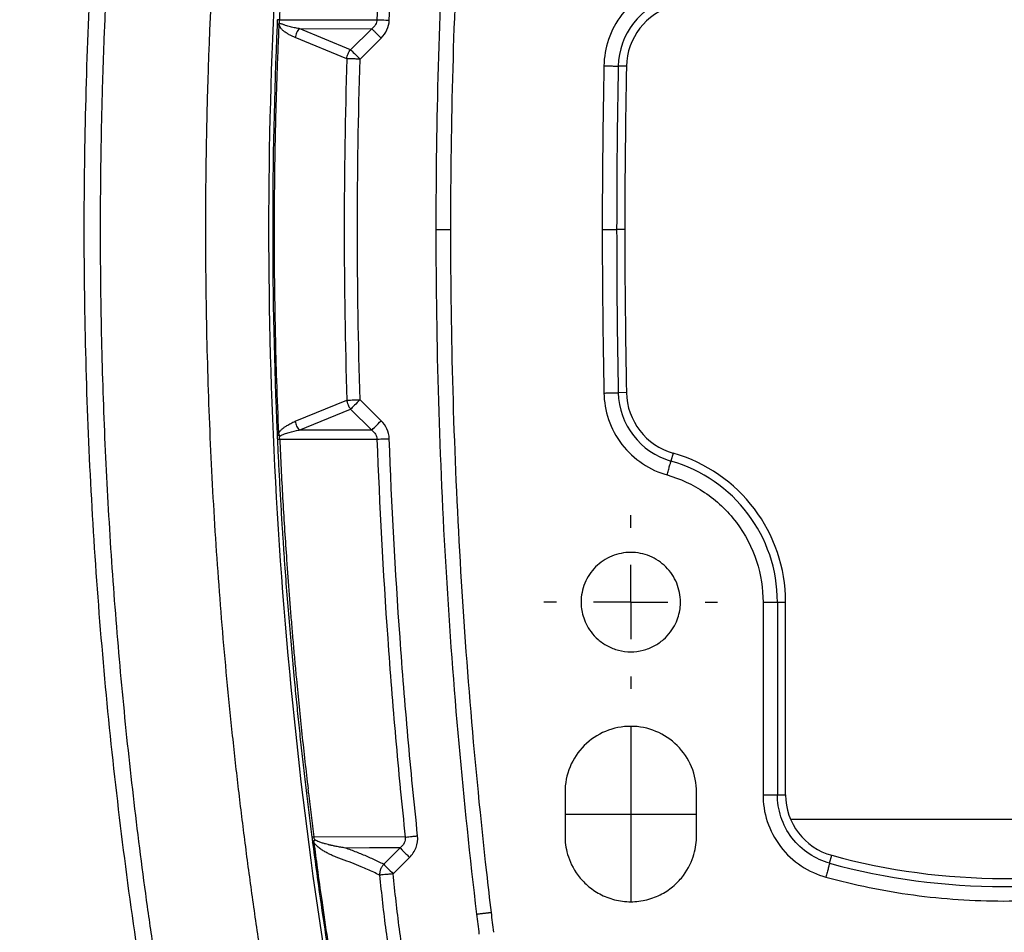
# Model space of a CAD drawing. Header units: millimetres. Extents: x 19 to 819, y 19 to 629.
# Tile 26 of 46: x 598 to 665, y 184 to 247. Entities that reach past the tile are written whole.
import ezdxf

# ---------------------------------------------------------------- set-up
doc = ezdxf.new("R2010")
doc.units = ezdxf.units.MM
doc.header["$LTSCALE"] = 3
doc.linetypes.add('CENTERX2', pattern=[20.32, 12.7, -2.54, 2.54, -2.54])
doc.layers.add('CENTER', color=40, linetype='CENTERX2')

# ---------------------------------------------------------------- blocks, each defined once
blk = doc.blocks.new('SW_CENTERMARKSYMBOL_3')
at = {"layer": 'CENTER', "color": 0}
for p, q in [((0, 5.08), (0, 5.94)), ((0, 0), (0, 2.54)), ((-5.08, 0), (-5.94, 0)), ((0, 0), (-2.54, 0)), ((0, 0), (0, -2.54)), ((0, 0), (2.54, 0)), ((5.08, 0), (5.94, 0)), ((0, -5.08), (0, -5.94))]:
    blk.add_line(p, q, dxfattribs=at)

msp = doc.modelspace()

# ---------------------------------------------------------------- linework, layer by layer
for p, q in [((615.684, 246.72), (622.34, 246.724)), ((617.015, 246.114), (621.98, 246.112)), ((620.54, 244.672), (617.015, 246.114)), ((621.98, 246.112), (620.54, 244.672)), ((620.277, 244.057), (616.753, 245.506)), ((621.183, 244.029), (622.623, 245.469)), ((639.41, 243.54), (638.851, 243.551)), ((639.298, 232.377), (638.739, 232.377)), ((639.41, 221.214), (638.851, 221.203)), ((616.753, 219.248), (620.277, 220.698)), ((622.623, 219.286), (621.183, 220.725)), ((617.015, 218.641), (620.54, 220.082)), ((620.54, 220.082), (621.98, 218.643)), ((621.98, 218.643), (617.015, 218.641)), ((615.684, 218.035), (622.34, 218.031)), ((642.608, 217.065), (642.455, 216.527)), ((615.842, 212.123), (615.842, 212.113)), ((648.754, 206.877), (648.754, 193.695)), ((649.739, 206.877), (649.739, 193.695)), ((649.739, 206.877), (650.298, 206.877)), ((650.298, 193.695), (650.298, 206.877)), ((635.205, 193.877), (635.205, 190.877)), ((644.205, 190.877), (644.205, 193.877)), ((648.754, 193.695), (649.739, 193.695)), ((649.739, 193.695), (650.298, 193.695)), ((650.635, 192.027), (679.774, 192.027)), ((624.27, 190.796), (618.032, 190.807)), ((623.919, 190.058), (622.798, 188.937)), ((623.448, 188.287), (624.569, 189.408)), ((653.309, 189.013), (653.457, 189.553))]:
    msp.add_line(p, q)
at = {"flags": 128}
for points in [[(617.661, 193.806), (617.644, 193.951), (617.627, 194.097)], [(623.919, 190.058), (621.825, 190.055), (620.18, 190.052)]]:
    msp.add_lwpolyline(points, dxfattribs=at)
for centre, radius, start, end in [((643.816, 243.452), 4.966, 105.90732, 178.8504), ((643.816, 243.452), 4.407, 105.90738, 178.85039), ((1195.213, 232.377), 556.474, 178.84941, 180), ((1195.213, 232.377), 555.915, 178.84941, 180), ((1195.213, 232.377), 556.474, 180.00001, 181.15059), ((1195.213, 232.377), 555.915, 180.00001, 181.15059), ((643.816, 221.303), 4.966, 181.15073, 254.09358), ((643.816, 221.303), 4.407, 181.15074, 254.09358), ((639.705, 206.877), 10.593, 359.9993, 74.09282), ((639.705, 206.877), 10.034, 359.99928, 74.09278), ((654.593, 193.695), 4.295, 180, 254.6603), ((665.205, 232.378), 44.407, 254.65955, 285.34057), ((665.205, 232.378), 44.967, 254.65955, 285.34057)]:
    msp.add_arc(centre, radius, start, end)
for points, knots in [([(598.106, 158.347), (597.451, 161.413), (596.834, 164.49), (595.682, 170.652), (595.147, 173.735), (593.668, 182.968), (592.844, 189.137), (591.525, 201.484), (591.03, 207.661), (590.37, 220.017), (590.205, 226.197), (590.205, 238.558), (590.37, 244.738), (591.03, 257.094), (591.525, 263.271), (592.844, 275.617), (593.668, 281.787), (595.147, 291.019), (595.682, 294.102), (596.834, 300.264), (597.451, 303.342), (598.106, 306.408)], [0.0964849, 0.0964849, 0.0964849, 0.0964849, 0.1157842, 0.1157842, 0.1350205, 0.1350205, 0.1734212, 0.1734212, 0.2117322, 0.2117322, 0.25, 0.25, 0.2882678, 0.2882678, 0.3265789, 0.3265789, 0.3649795, 0.3649795, 0.3842158, 0.3842158, 0.4035151, 0.4035151, 0.4035151, 0.4035151]), ([(600.552, 158.869), (599.902, 161.915), (599.29, 164.971), (598.146, 171.091), (597.614, 174.153), (596.146, 183.321), (595.327, 189.447), (594.018, 201.706), (593.526, 207.838), (592.871, 220.106), (592.707, 226.241), (592.707, 238.513), (592.871, 244.649), (593.526, 256.916), (594.018, 263.049), (595.327, 275.308), (596.146, 281.434), (597.614, 290.602), (598.146, 293.664), (599.29, 299.783), (599.902, 302.84), (600.552, 305.885)], [0.0964849, 0.0964849, 0.0964849, 0.0964849, 0.1157842, 0.1157842, 0.1350205, 0.1350205, 0.1734212, 0.1734212, 0.2117322, 0.2117322, 0.25, 0.25, 0.2882678, 0.2882678, 0.3265789, 0.3265789, 0.3649795, 0.3649795, 0.3842158, 0.3842158, 0.4035151, 0.4035151, 0.4035151, 0.4035151]), ([(609.947, 160.876), (609.314, 163.841), (608.717, 166.818), (607.604, 172.775), (607.087, 175.754), (605.657, 184.676), (604.861, 190.636), (603.588, 202.558), (603.11, 208.521), (602.473, 220.448), (602.313, 226.413), (602.313, 238.342), (602.473, 244.307), (603.11, 256.234), (603.588, 262.196), (604.861, 274.119), (605.657, 280.079), (607.087, 289), (607.604, 291.98), (608.717, 297.937), (609.314, 300.913), (609.947, 303.879)], [0.0964849, 0.0964849, 0.0964849, 0.0964849, 0.1157842, 0.1157842, 0.1350205, 0.1350205, 0.1734212, 0.1734212, 0.2117322, 0.2117322, 0.25, 0.25, 0.2882678, 0.2882678, 0.3265789, 0.3265789, 0.3649795, 0.3649795, 0.3842158, 0.3842158, 0.4035151, 0.4035151, 0.4035151, 0.4035151]), ([(611.014, 303.651), (610.888, 303.057), (610.637, 301.871), (610.271, 300.089), (609.914, 298.308), (609.567, 296.527), (609.229, 294.745), (608.901, 292.964), (608.583, 291.183), (608.273, 289.401), (607.974, 287.62), (607.684, 285.838), (607.403, 284.057), (607.132, 282.275), (606.87, 280.494), (606.618, 278.712), (606.376, 276.93), (606.143, 275.149), (605.919, 273.367), (605.705, 271.585), (605.501, 269.803), (605.306, 268.022), (605.12, 266.24), (604.944, 264.458), (604.778, 262.676), (604.621, 260.894), (604.473, 259.112), (604.335, 257.33), (604.207, 255.548), (604.088, 253.766), (603.979, 251.983), (603.879, 250.201), (603.789, 248.419), (603.708, 246.637), (603.636, 244.854), (603.574, 243.072), (603.522, 241.29), (603.479, 239.507), (603.446, 237.725), (603.422, 235.942), (603.408, 234.16), (603.402, 231.783), (603.417, 228.812), (603.475, 225.247), (603.57, 221.682), (603.703, 218.118), (603.874, 214.553), (604.083, 210.989), (604.331, 207.424), (604.616, 203.86), (604.94, 200.296), (605.301, 196.732), (605.701, 193.168), (606.138, 189.605), (606.614, 186.041), (607.127, 182.478), (607.679, 178.914), (608.269, 175.351), (608.897, 171.788), (609.563, 168.226), (610.265, 164.662), (610.764, 162.291), (611.014, 161.104)], [0, 0, 0, 0, 0.012674, 0.025336, 0.037984, 0.050619, 0.063243, 0.075854, 0.088454, 0.101043, 0.113621, 0.126188, 0.138745, 0.151292, 0.163829, 0.176358, 0.188877, 0.201388, 0.213891, 0.226386, 0.238873, 0.251353, 0.263827, 0.276294, 0.288755, 0.30121, 0.31366, 0.326105, 0.338545, 0.350981, 0.363413, 0.375841, 0.388266, 0.400688, 0.413107, 0.425525, 0.43794, 0.450354, 0.462766, 0.475178, 0.48759, 0.500001, 0.524823, 0.549646, 0.574475, 0.599311, 0.624157, 0.649017, 0.673893, 0.698787, 0.723703, 0.748644, 0.773611, 0.798609, 0.82364, 0.848706, 0.87381, 0.898955, 0.924144, 0.949379, 0.974664, 1, 1, 1, 1]), ([(618.055, 302.147), (617.932, 301.565), (617.686, 300.404), (617.328, 298.66), (616.978, 296.916), (616.638, 295.172), (616.308, 293.427), (615.987, 291.683), (615.675, 289.939), (615.372, 288.195), (615.078, 286.451), (614.794, 284.707), (614.52, 282.963), (614.254, 281.219), (613.998, 279.475), (613.751, 277.731), (613.514, 275.986), (613.286, 274.242), (613.067, 272.498), (612.857, 270.754), (612.657, 269.01), (612.466, 267.265), (612.284, 265.521), (612.112, 263.777), (611.949, 262.033), (611.795, 260.288), (611.651, 258.544), (611.516, 256.8), (611.39, 255.055), (611.274, 253.311), (611.167, 251.567), (611.069, 249.822), (610.98, 248.078), (610.901, 246.333), (610.831, 244.589), (610.771, 242.845), (610.72, 241.1), (610.678, 239.356), (610.645, 237.611), (610.622, 235.867), (610.608, 234.122), (610.602, 231.735), (610.619, 228.705), (610.68, 225.032), (610.784, 221.359), (610.928, 217.687), (611.114, 214.014), (611.341, 210.342), (611.609, 206.669), (611.919, 202.997), (612.27, 199.324), (612.662, 195.652), (613.096, 191.98), (613.57, 188.308), (614.086, 184.635), (614.644, 180.963), (615.242, 177.291), (615.882, 173.619), (616.564, 169.948), (617.284, 166.275), (617.798, 163.831), (618.055, 162.608)], [0, 0, 0, 0, 0.012677, 0.025341, 0.037992, 0.05063, 0.063256, 0.075869, 0.088471, 0.101062, 0.113641, 0.12621, 0.138768, 0.151317, 0.163855, 0.176384, 0.188905, 0.201416, 0.213919, 0.226415, 0.238902, 0.251383, 0.263856, 0.276323, 0.288783, 0.301238, 0.313687, 0.326131, 0.33857, 0.351005, 0.363436, 0.375862, 0.388286, 0.400706, 0.413123, 0.425538, 0.437951, 0.450363, 0.462773, 0.475182, 0.487591, 0.499999, 0.526122, 0.552247, 0.578379, 0.604521, 0.630675, 0.656845, 0.683034, 0.709247, 0.735485, 0.761752, 0.788052, 0.814387, 0.840761, 0.867177, 0.893639, 0.920148, 0.94671, 0.973326, 1, 1, 1, 1]), ([(622.294, 301.302), (619.875, 289.987), (618.028, 278.549), (615.555, 255.554), (614.929, 243.995), (614.924, 220.878), (615.546, 209.32), (618.011, 186.323), (619.854, 174.885), (622.269, 163.569)], [0, 0, 0, 0, 0.25, 0.25, 0.5, 0.5, 0.75, 0.75, 1, 1, 1, 1]), ([(665.149, 293.722), (661.42, 293.713), (657.712, 293.371), (652.183, 292.35), (650.346, 291.925), (647.599, 291.148), (646.686, 290.866), (645.323, 290.411), (644.87, 290.252), (644.191, 290.008), (643.965, 289.925), (643.622, 289.825), (643.506, 289.796), (643.274, 289.755), (643.156, 289.741), (642.801, 289.717), (642.562, 289.719), (642.083, 289.718), (641.844, 289.718), (641.126, 289.718), (640.648, 289.718), (639.93, 289.718), (639.691, 289.718), (639.212, 289.719), (638.973, 289.721), (638.495, 289.717), (638.257, 289.71), (637.784, 289.675), (637.549, 289.649), (636.848, 289.543), (636.388, 289.437), (635.496, 289.162), (635.063, 288.991), (634.219, 288.583), (633.808, 288.344), (633.036, 287.815), (632.672, 287.524), (632.16, 287.046), (631.995, 286.879), (631.676, 286.533), (631.522, 286.352), (631.085, 285.799), (630.824, 285.413), (630.361, 284.603), (630.159, 284.178), (629.819, 283.297), (629.685, 282.85), (629.534, 282.171), (629.493, 281.942), (629.428, 281.483), (629.4, 281.252), (629.315, 280.561), (629.258, 280.1), (629.092, 278.716), (628.984, 277.793), (628.043, 269.484), (627.415, 262.073), (626.578, 247.237), (626.369, 239.811), (626.369, 232.377)], [0, 0, 0, 0, 0.125, 0.125, 0.1875, 0.1875, 0.21875, 0.21875, 0.234375, 0.234375, 0.242187, 0.242187, 0.246094, 0.246094, 0.25, 0.25, 0.257812, 0.257812, 0.265625, 0.265625, 0.28125, 0.28125, 0.289062, 0.289062, 0.296875, 0.296875, 0.304687, 0.304687, 0.3125, 0.3125, 0.328125, 0.328125, 0.34375, 0.34375, 0.359375, 0.359375, 0.375, 0.375, 0.382813, 0.382813, 0.390625, 0.390625, 0.40625, 0.40625, 0.421875, 0.421875, 0.4375, 0.4375, 0.445313, 0.445313, 0.453125, 0.453125, 0.46875, 0.46875, 0.5, 0.5, 0.75, 0.75, 1, 1, 1, 1]), ([(665.151, 292.722), (661.513, 292.713), (657.913, 292.382), (652.57, 291.409), (650.796, 291.004), (648.164, 290.272), (647.291, 290.007), (645.988, 289.58), (645.555, 289.433), (644.907, 289.204), (644.692, 289.125), (644.259, 288.973), (644.042, 288.901), (643.601, 288.791), (643.376, 288.756), (642.918, 288.721), (642.685, 288.719), (641.987, 288.718), (641.521, 288.719), (640.589, 288.718), (640.123, 288.718), (639.425, 288.718), (639.192, 288.719), (638.726, 288.72), (638.493, 288.718), (638.028, 288.694), (637.797, 288.671), (637.334, 288.607), (637.102, 288.565), (636.416, 288.41), (635.972, 288.271), (635.328, 288.007), (635.117, 287.91), (634.701, 287.697), (634.496, 287.581), (633.899, 287.209), (633.526, 286.931), (632.83, 286.317), (632.506, 285.977), (631.917, 285.246), (631.657, 284.86), (631.315, 284.253), (631.21, 284.046), (631.017, 283.621), (630.928, 283.402), (630.692, 282.739), (630.573, 282.292), (630.453, 281.613), (630.425, 281.385), (630.368, 280.929), (630.34, 280.701), (630.256, 280.018), (630.201, 279.561), (630.037, 278.193), (629.932, 277.28), (629.419, 272.714), (629.06, 269.054), (628.445, 261.732), (628.189, 258.069), (627.574, 247.071), (627.369, 239.729), (627.369, 232.377)], [0, 0, 0, 0, 0.125, 0.125, 0.1875, 0.1875, 0.21875, 0.21875, 0.234375, 0.234375, 0.242188, 0.242188, 0.25, 0.25, 0.257813, 0.257813, 0.265625, 0.265625, 0.28125, 0.28125, 0.296875, 0.296875, 0.304688, 0.304688, 0.3125, 0.3125, 0.320313, 0.320313, 0.328125, 0.328125, 0.34375, 0.34375, 0.351563, 0.351563, 0.359375, 0.359375, 0.375, 0.375, 0.390625, 0.390625, 0.40625, 0.40625, 0.414063, 0.414063, 0.421875, 0.421875, 0.4375, 0.4375, 0.445313, 0.445313, 0.453125, 0.453125, 0.46875, 0.46875, 0.5, 0.5, 0.625, 0.625, 0.75, 0.75, 1, 1, 1, 1]), ([(623.179, 246.693), (623.346, 251.232), (623.593, 255.768), (623.917, 260.298), (624.079, 262.564), (624.26, 264.828), (624.461, 267.09), (624.561, 268.221), (624.666, 269.352), (624.777, 270.482), (624.888, 271.612), (625.005, 272.742), (625.122, 273.871)], [0, 0, 0, 0, 13.642255, 13.642255, 13.642255, 20.463383, 20.463383, 20.463383, 23.873947, 23.873947, 23.873947, 27.28451, 27.28451, 27.28451, 27.28451]), ([(623.937, 270.66), (623.934, 270.628), (623.931, 270.597), (623.928, 270.565), (623.817, 269.432), (623.713, 268.299), (623.613, 267.165), (623.414, 264.898), (623.234, 262.629), (623.073, 260.359), (622.751, 255.818), (622.506, 251.272), (622.34, 246.724)], [3.315069, 3.315069, 3.315069, 3.315069, 3.410564, 3.410564, 3.410564, 6.821128, 6.821128, 6.821128, 13.642255, 13.642255, 13.642255, 27.28451, 27.28451, 27.28451, 27.28451]), ([(615.684, 246.72), (615.708, 247.254), (615.758, 248.325), (615.841, 249.932), (615.932, 251.54), (616.031, 253.144), (616.103, 254.211), (616.139, 254.744)], [0, 0, 0, 0, 0.199562, 0.400046, 0.600792, 0.800764, 1, 1, 1, 1]), ([(642.185, 249.175), (641.618, 249.013), (641.046, 248.757), (639.987, 248.052), (639.501, 247.602), (638.703, 246.567), (638.392, 245.983), (637.98, 244.779), (637.878, 244.161), (637.866, 243.571)], [0, 0, 0, 0, 0.25, 0.25, 0.5, 0.5, 0.75, 0.75, 1, 1, 1, 1]), ([(615.684, 246.72), (615.668, 246.721), (615.635, 246.722), (615.595, 246.724), (615.564, 246.726), (615.542, 246.727), (615.528, 246.727), (615.526, 246.727), (615.525, 246.727)], [0, 0, 0, 0, 0.166396, 0.333205, 0.500184, 0.667175, 0.833942, 1, 1, 1, 1]), ([(615.637, 246.428), (615.642, 246.448), (615.651, 246.482), (615.666, 246.542), (615.677, 246.598), (615.681, 246.661), (615.683, 246.699), (615.684, 246.72)], [0, 0, 0, 0, 0.208639, 0.357624, 0.621118, 0.785371, 1, 1, 1, 1]), ([(622.34, 246.724), (622.335, 246.609), (622.298, 246.496), (622.236, 246.392), (622.174, 246.288), (622.086, 246.193), (621.98, 246.112)], [0, 0, 0, 0, 0.516118, 0.516118, 0.516118, 1.032235, 1.032235, 1.032235, 1.032235]), ([(622.34, 246.724), (622.383, 246.722), (622.437, 246.72), (622.498, 246.718), (622.559, 246.716), (622.629, 246.713), (622.704, 246.71), (622.779, 246.708), (622.86, 246.705), (622.941, 246.702), (622.982, 246.7), (623.023, 246.699), (623.064, 246.697), (623.084, 246.696), (623.105, 246.696), (623.125, 246.695), (623.143, 246.694), (623.161, 246.693), (623.179, 246.693)], [0, 0, 0, 0, 0.279604, 0.279604, 0.279604, 0.559208, 0.559208, 0.559208, 0.838813, 0.838813, 0.838813, 0.978615, 0.978615, 0.978615, 1.048516, 1.048516, 1.048516, 1.111275, 1.111275, 1.111275, 1.111275]), ([(622.623, 245.469), (622.787, 245.632), (622.922, 245.822), (623.018, 246.03), (623.115, 246.238), (623.171, 246.463), (623.179, 246.693)], [0, 0, 0, 0, 0.516118, 0.516118, 0.516118, 1.032235, 1.032235, 1.032235, 1.032235]), ([(615.633, 246.428), (615.607, 245.851), (615.554, 244.666), (615.486, 242.842), (615.425, 240.928), (615.375, 238.922), (615.336, 236.825), (615.31, 234.638), (615.301, 232.481), (615.306, 230.255), (615.329, 227.856), (615.379, 225.063), (615.463, 221.876), (615.553, 219.62), (615.601, 218.427)], [0, 0, 0, 0, 0.0619074, 0.1270536, 0.195439, 0.267064, 0.3419292, 0.4200343, 0.5013736, 0.5728821, 0.6585083, 0.7582408, 0.8720727, 1, 1, 1, 1]), ([(615.633, 246.428), (615.62, 246.419), (615.595, 246.399), (615.56, 246.375), (615.531, 246.353), (615.511, 246.336), (615.508, 246.333), (615.507, 246.332)], [0, 0, 0, 0, 0.174533, 0.3563, 0.545964, 0.783863, 1, 1, 1, 1]), ([(616.753, 245.506), (616.681, 245.537), (616.544, 245.595), (616.348, 245.693), (616.159, 245.801), (615.986, 245.919), (615.851, 246.038), (615.764, 246.145), (615.709, 246.232), (615.665, 246.323), (615.643, 246.395), (615.633, 246.428)], [0, 0, 0, 0, 0.178481, 0.343165, 0.494179, 0.660504, 0.789538, 0.851218, 0.906318, 0.955573, 1, 1, 1, 1]), ([(617.015, 246.114), (616.901, 246.135), (616.673, 246.178), (616.334, 246.259), (616.083, 246.335), (615.919, 246.4), (615.828, 246.428), (615.732, 246.442), (615.668, 246.432), (615.639, 246.427)], [0, 0, 0, 0, 0.250817, 0.499882, 0.745936, 0.806609, 0.868014, 0.940808, 1, 1, 1, 1]), ([(617.015, 246.114), (616.98, 246.073), (616.948, 246.029), (616.918, 245.983), (616.888, 245.935), (616.861, 245.884), (616.839, 245.832), (616.816, 245.78), (616.797, 245.726), (616.783, 245.671), (616.768, 245.616), (616.758, 245.561), (616.753, 245.506)], [0, 0, 0, 0, 0.1732723, 0.1732723, 0.1732723, 0.3507785, 0.3507785, 0.3507785, 0.5282847, 0.5282847, 0.5282847, 0.7057909, 0.7057909, 0.7057909, 0.7057909]), ([(621.98, 246.112), (622.006, 246.085), (622.042, 246.049), (622.087, 246.005), (622.131, 245.96), (622.184, 245.907), (622.243, 245.849), (622.301, 245.79), (622.366, 245.726), (622.431, 245.66), (622.464, 245.627), (622.497, 245.594), (622.53, 245.561), (622.546, 245.545), (622.563, 245.529), (622.579, 245.512), (622.594, 245.498), (622.608, 245.483), (622.623, 245.469)], [0, 0, 0, 0, 0.293749, 0.293749, 0.293749, 0.587498, 0.587498, 0.587498, 0.881246, 0.881246, 0.881246, 1.028121, 1.028121, 1.028121, 1.101558, 1.101558, 1.101558, 1.167846, 1.167846, 1.167846, 1.167846]), ([(620.277, 244.057), (620.282, 244.112), (620.292, 244.168), (620.306, 244.223), (620.32, 244.279), (620.339, 244.334), (620.362, 244.387), (620.385, 244.44), (620.412, 244.491), (620.442, 244.54), (620.472, 244.587), (620.505, 244.631), (620.54, 244.672)], [0, 0, 0, 0, 0.1775062, 0.1775062, 0.1775062, 0.3550124, 0.3550124, 0.3550124, 0.5325186, 0.5325186, 0.5325186, 0.705791, 0.705791, 0.705791, 0.705791]), ([(620.54, 244.672), (620.596, 244.616), (620.688, 244.525), (620.914, 244.298), (621.049, 244.164), (621.183, 244.029)], [0, 0, 0, 0, 0.5, 0.5, 1, 1, 1, 1]), ([(620.277, 244.057), (620.159, 240.164), (620.1, 236.271), (620.1, 232.377), (620.1, 228.484), (620.159, 224.591), (620.277, 220.698)], [0, 0, 0, 0, 11.66961, 11.66961, 11.66961, 23.33922, 23.33922, 23.33922, 23.33922]), ([(621.183, 244.029), (621.163, 244.03), (621.143, 244.03), (621.123, 244.031), (621.1, 244.032), (621.077, 244.032), (621.053, 244.033), (621.007, 244.034), (620.961, 244.036), (620.915, 244.037), (620.822, 244.04), (620.732, 244.043), (620.649, 244.045), (620.566, 244.048), (620.491, 244.05), (620.429, 244.052), (620.366, 244.054), (620.315, 244.055), (620.277, 244.057)], [0, 0, 0, 0, 0.071333, 0.071333, 0.071333, 0.15144, 0.15144, 0.15144, 0.311652, 0.311652, 0.311652, 0.632078, 0.632078, 0.632078, 0.952503, 0.952503, 0.952503, 1.272929, 1.272929, 1.272929, 1.272929]), ([(621.183, 220.725), (621.065, 224.609), (621.005, 228.493), (621.005, 232.377), (621.005, 236.261), (621.065, 240.145), (621.183, 244.029)], [0, 0, 0, 0, 11.66961, 11.66961, 11.66961, 23.33922, 23.33922, 23.33922, 23.33922]), ([(637.866, 243.571), (637.973, 243.569), (638.087, 243.567), (638.309, 243.562), (638.416, 243.56), (638.602, 243.556), (638.68, 243.555), (638.795, 243.553), (638.832, 243.552), (638.851, 243.551)], [0, 0, 0, 0, 0.25, 0.25, 0.5, 0.5, 0.75, 0.75, 1, 1, 1, 1]), ([(626.369, 232.377), (626.369, 224.548), (626.601, 216.728), (627.529, 201.107), (628.226, 193.304), (629.153, 185.53)], [0, 0, 0, 0, 0.5, 0.5, 1, 1, 1, 1]), ([(626.369, 232.377), (626.487, 232.377), (626.614, 232.377), (626.86, 232.377), (626.978, 232.377), (627.174, 232.377), (627.25, 232.377), (627.347, 232.377), (627.369, 232.377), (627.369, 232.377)], [0, 0, 0, 0, 0.25, 0.25, 0.5, 0.5, 0.75, 0.75, 1, 1, 1, 1]), ([(627.369, 232.377), (627.369, 225.025), (627.574, 217.684), (628.189, 206.686), (628.445, 203.022), (629.06, 195.701), (629.419, 192.041), (629.932, 187.475), (630.037, 186.562), (630.146, 185.649), (630.146, 185.649), (630.146, 185.648)], [0, 0, 0, 0, 0.25, 0.25, 0.375, 0.375, 0.5, 0.5, 0.53125, 0.53125, 0.5312613, 0.5312613, 0.5312613, 0.5312613]), ([(637.754, 232.377), (637.861, 232.377), (637.975, 232.377), (638.196, 232.377), (638.304, 232.377), (638.489, 232.377), (638.568, 232.377), (638.683, 232.377), (638.72, 232.377), (638.739, 232.377)], [0, 0, 0, 0, 0.25, 0.25, 0.5, 0.5, 0.75, 0.75, 1, 1, 1, 1]), ([(637.866, 221.183), (637.973, 221.186), (638.087, 221.188), (638.309, 221.192), (638.416, 221.195), (638.602, 221.198), (638.68, 221.2), (638.795, 221.202), (638.832, 221.203), (638.851, 221.203)], [0, 0, 0, 0, 0.25, 0.25, 0.5, 0.5, 0.75, 0.75, 1, 1, 1, 1]), ([(637.866, 221.183), (637.878, 220.594), (637.98, 219.976), (638.392, 218.772), (638.703, 218.188), (639.501, 217.152), (639.987, 216.703), (641.046, 215.997), (641.618, 215.741), (642.185, 215.58)], [0, 0, 0, 0, 0.25, 0.25, 0.5, 0.5, 0.75, 0.75, 1, 1, 1, 1]), ([(620.277, 220.698), (620.315, 220.699), (620.366, 220.701), (620.429, 220.703), (620.491, 220.705), (620.566, 220.707), (620.649, 220.709), (620.732, 220.712), (620.822, 220.715), (620.915, 220.717), (620.961, 220.719), (621.007, 220.72), (621.053, 220.722), (621.077, 220.722), (621.1, 220.723), (621.123, 220.724), (621.143, 220.724), (621.163, 220.725), (621.183, 220.725)], [0, 0, 0, 0, 0.320426, 0.320426, 0.320426, 0.640851, 0.640851, 0.640851, 0.961277, 0.961277, 0.961277, 1.121489, 1.121489, 1.121489, 1.201596, 1.201596, 1.201596, 1.272929, 1.272929, 1.272929, 1.272929]), ([(620.277, 220.698), (620.279, 220.681), (620.285, 220.625), (620.301, 220.546), (620.328, 220.454), (620.365, 220.355), (620.431, 220.223), (620.5, 220.134), (620.54, 220.082)], [0, 0, 0, 0, 0.0776084, 0.2482712, 0.3551304, 0.500235, 0.7104305, 1, 1, 1, 1]), ([(621.183, 220.725), (621.049, 220.591), (620.914, 220.457), (620.688, 220.23), (620.596, 220.138), (620.54, 220.082)], [0, 0, 0, 0, 0.5, 0.5, 1, 1, 1, 1]), ([(615.601, 218.427), (615.614, 218.448), (615.641, 218.491), (615.686, 218.551), (615.737, 218.611), (615.794, 218.67), (615.856, 218.728), (615.924, 218.786), (615.998, 218.843), (616.078, 218.899), (616.224, 218.993), (616.449, 219.117), (616.647, 219.203), (616.753, 219.248)], [0, 0, 0, 0, 0.039454, 0.082818, 0.130228, 0.181791, 0.237589, 0.297689, 0.362142, 0.430992, 0.504273, 0.736761, 1, 1, 1, 1]), ([(616.753, 219.248), (616.758, 219.194), (616.768, 219.138), (616.783, 219.084), (616.797, 219.029), (616.816, 218.975), (616.839, 218.922), (616.861, 218.87), (616.888, 218.82), (616.918, 218.772), (616.948, 218.725), (616.98, 218.682), (617.015, 218.641)], [-0.0000014, -0.0000014, -0.0000014, -0.0000014, 0.1775048, 0.1775048, 0.1775048, 0.3550109, 0.3550109, 0.3550109, 0.532517, 0.532517, 0.532517, 0.7057896, 0.7057896, 0.7057896, 0.7057896]), ([(621.98, 218.643), (622.036, 218.699), (622.127, 218.791), (622.354, 219.017), (622.488, 219.151), (622.623, 219.286)], [0, 0, 0, 0, 0.5, 0.5, 1, 1, 1, 1]), ([(623.179, 218.062), (623.172, 218.294), (623.114, 218.52), (623.017, 218.727), (622.921, 218.935), (622.785, 219.125), (622.623, 219.286)], [0, 0, 0, 0, 0.516124, 0.516124, 0.516124, 1.032248, 1.032248, 1.032248, 1.032248]), ([(615.507, 218.423), (615.507, 218.419), (615.508, 218.41), (615.511, 218.393), (615.523, 218.362), (615.551, 218.323), (615.605, 218.275), (615.659, 218.248), (615.69, 218.232)], [0, 0, 0, 0, 0.051534, 0.123869, 0.248754, 0.50012, 0.710112, 1, 1, 1, 1]), ([(615.69, 218.232), (615.787, 218.3), (616.002, 218.395), (616.444, 218.53), (616.786, 218.6), (617.015, 218.641)], [0, 0, 0, 0, 0.25, 0.5, 1, 1, 1, 1]), ([(621.98, 218.643), (622.085, 218.562), (622.173, 218.467), (622.235, 218.364), (622.298, 218.26), (622.335, 218.147), (622.34, 218.031)], [0, 0, 0, 0, 0.516124, 0.516124, 0.516124, 1.032248, 1.032248, 1.032248, 1.032248]), ([(615.525, 218.027), (615.526, 218.027), (615.528, 218.027), (615.542, 218.028), (615.564, 218.029), (615.595, 218.031), (615.635, 218.032), (615.668, 218.034), (615.684, 218.035)], [0, 0, 0, 0, 0.166097, 0.332873, 0.499834, 0.666776, 0.833579, 1, 1, 1, 1]), ([(615.525, 218.027), (615.547, 217.535), (615.592, 216.55), (615.669, 215.074), (615.751, 213.598), (615.811, 212.615), (615.842, 212.123)], [0, 0, 0, 0, 0.25006, 0.500076, 0.750054, 1, 1, 1, 1]), ([(615.684, 218.035), (615.715, 217.365), (615.777, 216.027), (615.886, 214.021), (616.005, 212.015), (616.094, 210.679), (616.139, 210.011)], [0, 0, 0, 0, 0.250071, 0.50009, 0.750063, 1, 1, 1, 1]), ([(622.34, 218.031), (622.383, 218.033), (622.437, 218.034), (622.498, 218.037), (622.559, 218.039), (622.629, 218.042), (622.704, 218.044), (622.779, 218.047), (622.86, 218.05), (622.941, 218.053), (622.982, 218.055), (623.023, 218.056), (623.064, 218.058), (623.084, 218.058), (623.105, 218.059), (623.125, 218.06), (623.143, 218.061), (623.161, 218.061), (623.179, 218.062)], [0, 0, 0, 0, 0.293876, 0.293876, 0.293876, 0.587752, 0.587752, 0.587752, 0.881629, 0.881629, 0.881629, 1.028567, 1.028567, 1.028567, 1.102036, 1.102036, 1.102036, 1.16806, 1.16806, 1.16806, 1.16806]), ([(622.34, 218.031), (622.506, 213.482), (622.751, 208.936), (623.073, 204.395), (623.234, 202.125), (623.414, 199.856), (623.613, 197.589), (623.713, 196.456), (623.817, 195.323), (623.928, 194.19), (623.931, 194.158), (623.934, 194.126), (623.937, 194.095)], [0, 0, 0, 0, 13.642255, 13.642255, 13.642255, 20.463383, 20.463383, 20.463383, 23.873947, 23.873947, 23.873947, 23.969371, 23.969371, 23.969371, 23.969371]), ([(625.122, 190.883), (625.005, 192.013), (624.888, 193.142), (624.777, 194.273), (624.666, 195.403), (624.561, 196.533), (624.461, 197.664), (624.26, 199.926), (624.079, 202.19), (623.917, 204.456), (623.593, 208.986), (623.346, 213.523), (623.179, 218.062)], [0, 0, 0, 0, 3.410564, 3.410564, 3.410564, 6.821128, 6.821128, 6.821128, 13.642255, 13.642255, 13.642255, 27.28451, 27.28451, 27.28451, 27.28451]), ([(642.185, 215.58), (642.214, 215.683), (642.246, 215.792), (642.306, 216.005), (642.336, 216.108), (642.387, 216.287), (642.408, 216.362), (642.44, 216.473), (642.45, 216.509), (642.455, 216.527)], [0, 0, 0, 0, 0.25, 0.25, 0.5, 0.5, 0.75, 0.75, 1, 1, 1, 1]), ([(642.185, 215.58), (643.059, 215.331), (643.941, 214.934), (645.572, 213.836), (646.318, 213.136), (647.536, 211.522), (648.005, 210.612), (648.614, 208.743), (648.754, 207.786), (648.754, 206.877)], [0, 0, 0, 0, 0.25, 0.25, 0.5, 0.5, 0.75, 0.75, 1, 1, 1, 1]), ([(615.842, 212.113), (615.865, 211.761), (615.91, 211.056), (615.958, 210.352), (615.982, 210)], [0, 0, 0, 0, 0.500014, 1, 1, 1, 1]), ([(643.105, 206.877), (643.105, 207.322), (643.016, 207.767), (642.676, 208.59), (642.424, 208.967), (641.794, 209.596), (641.417, 209.848), (640.595, 210.189), (640.15, 210.277), (639.26, 210.277), (638.815, 210.189), (637.993, 209.848), (637.615, 209.596), (636.986, 208.967), (636.734, 208.59), (636.393, 207.767), (636.305, 207.322), (636.305, 206.877)], [0, 0, 0, 0, 0.125, 0.125, 0.25, 0.25, 0.375, 0.375, 0.5, 0.5, 0.625, 0.625, 0.75, 0.75, 0.875, 0.875, 1, 1, 1, 1]), ([(615.982, 210), (616.032, 209.298), (616.132, 207.895), (616.3, 205.792), (616.479, 203.69), (616.611, 202.289), (616.676, 201.589)], [0, 0, 0, 0, 0.250021, 0.500021, 0.750011, 1, 1, 1, 1]), ([(616.139, 210.011), (616.167, 209.61), (616.223, 208.809), (616.313, 207.607), (616.407, 206.406), (616.505, 205.205), (616.609, 204.004), (616.715, 202.804), (616.79, 202.004), (616.828, 201.604)], [0, 0, 0, 0, 0.142873, 0.285736, 0.428594, 0.571448, 0.714299, 0.857149, 1, 1, 1, 1]), ([(636.305, 206.877), (636.305, 206.594), (636.339, 206.273), (636.542, 205.577), (636.713, 205.2), (637.121, 204.656), (637.282, 204.479), (637.656, 204.152), (637.87, 204.003), (638.34, 203.752), (638.598, 203.651), (639.138, 203.513), (639.421, 203.477), (639.988, 203.477), (640.271, 203.513), (640.812, 203.651), (641.07, 203.752), (641.54, 204.003), (641.753, 204.152), (642.128, 204.479), (642.289, 204.656), (642.697, 205.2), (642.867, 205.577), (643.07, 206.273), (643.105, 206.594), (643.105, 206.877)], [0, 0, 0, 0, 0.125, 0.125, 0.25, 0.25, 0.3125, 0.3125, 0.375, 0.375, 0.4375, 0.4375, 0.5, 0.5, 0.5625, 0.5625, 0.625, 0.625, 0.6875, 0.6875, 0.75, 0.75, 0.875, 0.875, 1, 1, 1, 1]), ([(648.754, 206.877), (648.861, 206.877), (648.975, 206.877), (649.196, 206.877), (649.304, 206.877), (649.489, 206.877), (649.568, 206.877), (649.683, 206.877), (649.72, 206.877), (649.739, 206.877)], [0, 0, 0, 0, 0.25, 0.25, 0.5, 0.5, 0.75, 0.75, 1, 1, 1, 1]), ([(616.676, 201.589), (616.727, 201.069), (616.828, 200.027), (616.989, 198.466), (617.157, 196.906), (617.332, 195.346), (617.455, 194.307), (617.516, 193.788)], [0, 0, 0, 0, 0.199972, 0.399954, 0.59995, 0.799964, 1, 1, 1, 1]), ([(616.828, 201.604), (616.888, 200.978), (617.009, 199.726), (617.204, 197.848), (617.409, 195.972), (617.554, 194.722), (617.627, 194.097)], [0, 0, 0, 0, 0.249973, 0.499959, 0.749966, 1, 1, 1, 1]), ([(644.205, 193.877), (644.205, 194.466), (644.088, 195.055), (643.637, 196.144), (643.303, 196.643), (642.47, 197.476), (641.971, 197.809), (640.883, 198.26), (640.294, 198.377), (639.116, 198.377), (638.527, 198.26), (637.439, 197.809), (636.939, 197.476), (636.106, 196.643), (635.773, 196.144), (635.322, 195.055), (635.205, 194.466), (635.205, 193.877)], [0, 0, 0, 0, 0.125, 0.125, 0.25, 0.25, 0.375, 0.375, 0.5, 0.5, 0.625, 0.625, 0.75, 0.75, 0.875, 0.875, 1, 1, 1, 1]), ([(617.516, 193.788), (617.577, 193.288), (617.698, 192.287), (617.826, 191.288), (617.89, 190.788)], [0, 0, 0, 0, 0.499953, 1, 1, 1, 1]), ([(617.661, 193.806), (617.721, 193.306), (617.841, 192.306), (617.968, 191.307), (618.031, 190.807)], [0, 0, 0, 0, 0.49941, 1, 1, 1, 1]), ([(648.754, 193.695), (648.754, 193.104), (648.845, 192.482), (649.244, 191.268), (649.551, 190.676), (650.349, 189.631), (650.837, 189.178), (651.903, 188.472), (652.479, 188.22), (653.048, 188.063)], [0, 0, 0, 0, 0.25, 0.25, 0.5, 0.5, 0.75, 0.75, 1, 1, 1, 1]), ([(653.309, 189.013), (652.836, 189.143), (652.357, 189.353), (651.471, 189.94), (651.064, 190.316), (650.401, 191.185), (650.146, 191.677), (649.815, 192.687), (649.739, 193.204), (649.739, 193.695)], [0, 0, 0, 0, 0.25, 0.25, 0.5, 0.5, 0.75, 0.75, 1, 1, 1, 1]), ([(618.031, 190.807), (618.017, 190.805), (617.987, 190.802), (617.952, 190.797), (617.924, 190.793), (617.904, 190.791), (617.892, 190.789), (617.891, 190.789), (617.89, 190.788)], [0, 0, 0, 0, 0.166198, 0.332893, 0.499821, 0.6668, 0.833634, 1, 1, 1, 1]), ([(624.27, 190.796), (624.288, 190.661), (624.263, 190.523), (624.202, 190.396), (624.14, 190.27), (624.041, 190.154), (623.919, 190.058)], [0, 0, 0, 0, 0.604885, 0.604885, 0.604885, 1.20977, 1.20977, 1.20977, 1.20977]), ([(624.27, 190.796), (624.312, 190.8), (624.365, 190.806), (624.427, 190.812), (624.488, 190.818), (624.559, 190.826), (624.636, 190.833), (624.712, 190.841), (624.794, 190.85), (624.878, 190.858), (624.92, 190.863), (624.962, 190.867), (625.003, 190.871), (625.024, 190.873), (625.045, 190.876), (625.066, 190.878), (625.085, 190.88), (625.103, 190.882), (625.122, 190.883)], [0, 0, 0, 0, 0.279578, 0.279578, 0.279578, 0.559157, 0.559157, 0.559157, 0.838735, 0.838735, 0.838735, 0.978524, 0.978524, 0.978524, 1.048418, 1.048418, 1.048418, 1.111275, 1.111275, 1.111275, 1.111275]), ([(624.569, 189.408), (624.762, 189.601), (624.917, 189.831), (625.014, 190.085), (625.111, 190.338), (625.15, 190.613), (625.122, 190.883)], [0, 0, 0, 0, 0.604885, 0.604885, 0.604885, 1.20977, 1.20977, 1.20977, 1.20977]), ([(635.205, 190.877), (635.205, 190.502), (635.25, 190.078), (635.519, 189.157), (635.745, 188.657), (636.285, 187.937), (636.498, 187.703), (636.994, 187.271), (637.276, 187.073), (637.899, 186.741), (638.239, 186.607), (638.955, 186.425), (639.33, 186.377), (640.08, 186.377), (640.455, 186.425), (641.17, 186.607), (641.511, 186.741), (642.134, 187.073), (642.416, 187.271), (642.911, 187.703), (643.125, 187.937), (643.665, 188.657), (643.89, 189.157), (644.159, 190.078), (644.205, 190.502), (644.205, 190.877)], [0, 0, 0, 0, 0.125, 0.125, 0.25, 0.25, 0.3125, 0.3125, 0.375, 0.375, 0.4375, 0.4375, 0.5, 0.5, 0.5625, 0.5625, 0.625, 0.625, 0.6875, 0.6875, 0.75, 0.75, 0.875, 0.875, 1, 1, 1, 1]), ([(618.021, 190.424), (618.008, 190.422), (617.996, 190.42), (617.986, 190.419), (617.975, 190.418), (617.967, 190.416), (617.96, 190.415), (617.945, 190.414), (617.938, 190.413), (617.938, 190.413)], [-0.0000004, -0.0000004, -0.0000004, -0.0000004, 0.1241636, 0.1241636, 0.1241636, 0.2513619, 0.2513619, 0.2513619, 0.5057584, 0.5057584, 0.5057584, 0.5057584]), ([(617.938, 190.413), (618.232, 188.16), (618.548, 185.912), (618.888, 183.668), (619.227, 181.423), (619.589, 179.182), (619.974, 176.945), (620.167, 175.826), (620.365, 174.708), (620.569, 173.591), (620.773, 172.475), (620.982, 171.359), (621.197, 170.244), (621.412, 169.129), (621.633, 168.016), (621.859, 166.903), (621.972, 166.347), (622.087, 165.791), (622.202, 165.235), (622.26, 164.957), (622.319, 164.68), (622.377, 164.402), (622.406, 164.263), (622.436, 164.124), (622.465, 163.985), (622.473, 163.951), (622.48, 163.916), (622.487, 163.881), (622.491, 163.864), (622.495, 163.847), (622.498, 163.829), (622.502, 163.812), (622.506, 163.795), (622.51, 163.777), (622.524, 163.708), (622.539, 163.638), (622.554, 163.569)], [0, 0, 0, 0, 6.814698, 6.814698, 6.814698, 13.629396, 13.629396, 13.629396, 17.036744, 17.036744, 17.036744, 20.444093, 20.444093, 20.444093, 23.851442, 23.851442, 23.851442, 25.555117, 25.555117, 25.555117, 26.406954, 26.406954, 26.406954, 26.832872, 26.832872, 26.832872, 26.939352, 26.939352, 26.939352, 26.992592, 26.992592, 26.992592, 27.045832, 27.045832, 27.045832, 27.258791, 27.258791, 27.258791, 27.258791]), ([(618.021, 190.424), (618.027, 190.455), (618.04, 190.52), (618.065, 190.586), (618.078, 190.62)], [0, 0, 0, 0, 0.480968, 1, 1, 1, 1]), ([(618.021, 190.424), (618.097, 189.845), (618.27, 188.529), (618.577, 186.318), (619.013, 183.323), (619.497, 180.223), (620.075, 176.758), (620.621, 173.679), (621.144, 170.924), (621.564, 168.836), (621.921, 167.129), (622.259, 165.577), (622.507, 164.47), (622.626, 163.955), (622.66, 163.808)], [0, 0, 0, 0, 0.064782, 0.147366, 0.247765, 0.400651, 0.495612, 0.63773, 0.747734, 0.806848, 0.874145, 0.9413, 0.983237, 1, 1, 1, 1]), ([(619.916, 189.288), (619.831, 189.319), (619.676, 189.375), (619.438, 189.471), (619.21, 189.572), (618.965, 189.692), (618.729, 189.822), (618.529, 189.951), (618.379, 190.062), (618.272, 190.151), (618.177, 190.241), (618.094, 190.328), (618.044, 190.393), (618.021, 190.424)], [0, 0, 0, 0, 0.137456, 0.249305, 0.380118, 0.49937, 0.635196, 0.7505, 0.813101, 0.869265, 0.919058, 0.962581, 1, 1, 1, 1]), ([(620.18, 190.052), (620.074, 190.069), (619.861, 190.104), (619.566, 190.159), (619.358, 190.201), (619.238, 190.227), (619.16, 190.244), (619.082, 190.263), (618.962, 190.292), (618.812, 190.331), (618.643, 190.38), (618.497, 190.428), (618.368, 190.476), (618.228, 190.532), (618.127, 190.591), (618.078, 190.62)], [0, 0, 0, 0, 0.15383, 0.307002, 0.423942, 0.451522, 0.47878, 0.534335, 0.56246, 0.650818, 0.74727, 0.802551, 0.857582, 0.929621, 1, 1, 1, 1]), ([(622.798, 188.937), (622.68, 188.997), (622.442, 189.116), (622.078, 189.286), (621.709, 189.451), (621.335, 189.61), (620.955, 189.763), (620.57, 189.911), (620.31, 190.005), (620.18, 190.052)], [0, 0, 0, 0, 0.1427242, 0.2855001, 0.4283282, 0.5712001, 0.7141067, 0.8570398, 1, 1, 1, 1]), ([(623.919, 190.058), (623.945, 190.032), (623.98, 189.997), (624.025, 189.953), (624.069, 189.908), (624.122, 189.855), (624.182, 189.795), (624.242, 189.736), (624.307, 189.67), (624.374, 189.603), (624.407, 189.57), (624.441, 189.536), (624.475, 189.503), (624.491, 189.486), (624.508, 189.469), (624.525, 189.453), (624.54, 189.438), (624.554, 189.423), (624.569, 189.408)], [0, 0, 0, 0, 0.297482, 0.297482, 0.297482, 0.594963, 0.594963, 0.594963, 0.892445, 0.892445, 0.892445, 1.041186, 1.041186, 1.041186, 1.115556, 1.115556, 1.115556, 1.182608, 1.182608, 1.182608, 1.182608]), ([(622.518, 188.195), (622.384, 188.261), (622.113, 188.396), (621.695, 188.589), (621.197, 188.804), (620.606, 189.038), (620.15, 189.203), (619.916, 189.288)], [0, 0, 0, 0, 0.162241, 0.327065, 0.49452, 0.740614, 1, 1, 1, 1]), ([(622.798, 188.937), (622.778, 188.913), (622.737, 188.866), (622.687, 188.792), (622.645, 188.722), (622.615, 188.66), (622.596, 188.616), (622.576, 188.564), (622.556, 188.501), (622.541, 188.439), (622.535, 188.403), (622.532, 188.387), (622.529, 188.369), (622.527, 188.354), (622.526, 188.342), (622.524, 188.328), (622.523, 188.313), (622.521, 188.3), (622.521, 188.291), (622.52, 188.282), (622.52, 188.273), (622.519, 188.263), (622.519, 188.252), (622.518, 188.238), (622.518, 188.218), (622.518, 188.204), (622.518, 188.196), (622.518, 188.195)], [0, 0, 0, 0, 0.117793, 0.228316, 0.328389, 0.417301, 0.480073, 0.50323, 0.622072, 0.723017, 0.740195, 0.75845, 0.783097, 0.805343, 0.815748, 0.829739, 0.854936, 0.870958, 0.881304, 0.887223, 0.904832, 0.916507, 0.922466, 0.946221, 0.969363, 0.996324, 1, 1, 1, 1]), ([(622.798, 188.937), (622.852, 188.883), (622.944, 188.791), (623.174, 188.562), (623.311, 188.425), (623.448, 188.287)], [0, 0, 0, 0, 0.5, 0.5, 1, 1, 1, 1]), ([(653.309, 189.013), (653.304, 188.995), (653.294, 188.959), (653.263, 188.848), (653.243, 188.773), (653.194, 188.594), (653.165, 188.49), (653.107, 188.277), (653.076, 188.167), (653.048, 188.063)], [0, 0, 0, 0, 0.25, 0.25, 0.5, 0.5, 0.75, 0.75, 1, 1, 1, 1]), ([(623.448, 188.287), (623.354, 188.278), (623.255, 188.268), (623.062, 188.249), (622.968, 188.239), (622.798, 188.223), (622.722, 188.215), (622.599, 188.203), (622.551, 188.198), (622.518, 188.195)], [0, 0, 0, 0, 0.25, 0.25, 0.5, 0.5, 0.75, 0.75, 1, 1, 1, 1]), ([(622.518, 188.195), (622.642, 186.93), (622.779, 185.662), (623.035, 183.76), (623.129, 183.126), (623.284, 182.176), (623.339, 181.86), (623.456, 181.226), (623.515, 180.908), (623.594, 180.577)], [0, 0, 0, 0, 0.5, 0.5, 0.75, 0.75, 0.875, 0.875, 1, 1, 1, 1]), ([(624.491, 180.774), (624.423, 181.083), (624.366, 181.394), (624.255, 182.017), (624.202, 182.329), (624.051, 183.265), (623.96, 183.89), (623.709, 185.77), (623.573, 187.028), (623.448, 188.287)], [0, 0, 0, 0, 0.125, 0.125, 0.25, 0.25, 0.5, 0.5, 1, 1, 1, 1]), ([(653.048, 188.063), (655.002, 187.527), (657.009, 187.116), (661.079, 186.566), (663.142, 186.426), (667.268, 186.426), (669.331, 186.566), (673.401, 187.116), (675.408, 187.527), (677.362, 188.064)], [0, 0, 0, 0, 0.25, 0.25, 0.5, 0.5, 0.75, 0.75, 1, 1, 1, 1]), ([(629.153, 185.529), (629.189, 185.534), (629.26, 185.542), (629.364, 185.556), (629.465, 185.567), (629.56, 185.579), (629.65, 185.589), (629.734, 185.599), (629.811, 185.608), (629.882, 185.617), (629.947, 185.624), (630.003, 185.631), (630.052, 185.637), (630.091, 185.642), (630.121, 185.646), (630.137, 185.647), (630.145, 185.648), (630.146, 185.648), (630.146, 185.648)], [0, 0, 0, 0, 0.068896, 0.13677, 0.203215, 0.268515, 0.333012, 0.396937, 0.460518, 0.524057, 0.58781, 0.651962, 0.716665, 0.782105, 0.848547, 0.916231, 0.957976, 1, 1, 1, 1])]:
    msp.add_open_spline(points, degree=3, knots=knots)
for points in [[(615.521, 246.657), (615.516, 246.546), (615.512, 246.438), (615.507, 246.332)], [(615.524, 246.727), (615.523, 246.704), (615.522, 246.681), (615.521, 246.657)], [(615.507, 246.332), (615.104, 237.029), (615.104, 227.726), (615.507, 218.423)], [(637.866, 243.571), (637.791, 239.84), (637.754, 236.109), (637.754, 232.377)], [(637.754, 232.377), (637.754, 228.646), (637.791, 224.914), (637.866, 221.183)], [(615.507, 218.423), (615.507, 218.423), (615.54, 218.424), (615.601, 218.427)], [(615.507, 218.423), (615.512, 218.317), (615.516, 218.209), (615.521, 218.098)], [(615.601, 218.427), (615.622, 218.361), (615.652, 218.295), (615.69, 218.232)], [(615.521, 218.098), (615.522, 218.074), (615.523, 218.051), (615.524, 218.027)], [(615.684, 218.035), (615.68, 218.102), (615.682, 218.168), (615.69, 218.232)], [(623.937, 194.095), (624.044, 192.993), (624.158, 191.892), (624.27, 190.796)], [(617.89, 190.788), (617.906, 190.659), (617.923, 190.534), (617.938, 190.413)], [(618.078, 190.62), (618.058, 190.68), (618.042, 190.743), (618.032, 190.807)], [(617.938, 190.413), (617.93, 190.477), (617.98, 190.552), (618.078, 190.62)], [(629.153, 185.529), (629.208, 185.074), (629.264, 184.619), (629.319, 184.163)], [(630.146, 185.648), (630.2, 185.194), (630.256, 184.739), (630.311, 184.285)]]:
    msp.add_open_spline(points, degree=3)
at = {"layer": 'CENTER'}
for p, q in [((639.705, 198.377), (639.705, 186.377)), ((635.205, 192.377), (644.205, 192.377))]:
    msp.add_line(p, q, dxfattribs=at)

# ---------------------------------------------------------------- block references
msp.add_blockref('SW_CENTERMARKSYMBOL_3', (639.705, 206.877), dxfattribs=at)

doc.saveas('drawing.dxf')
